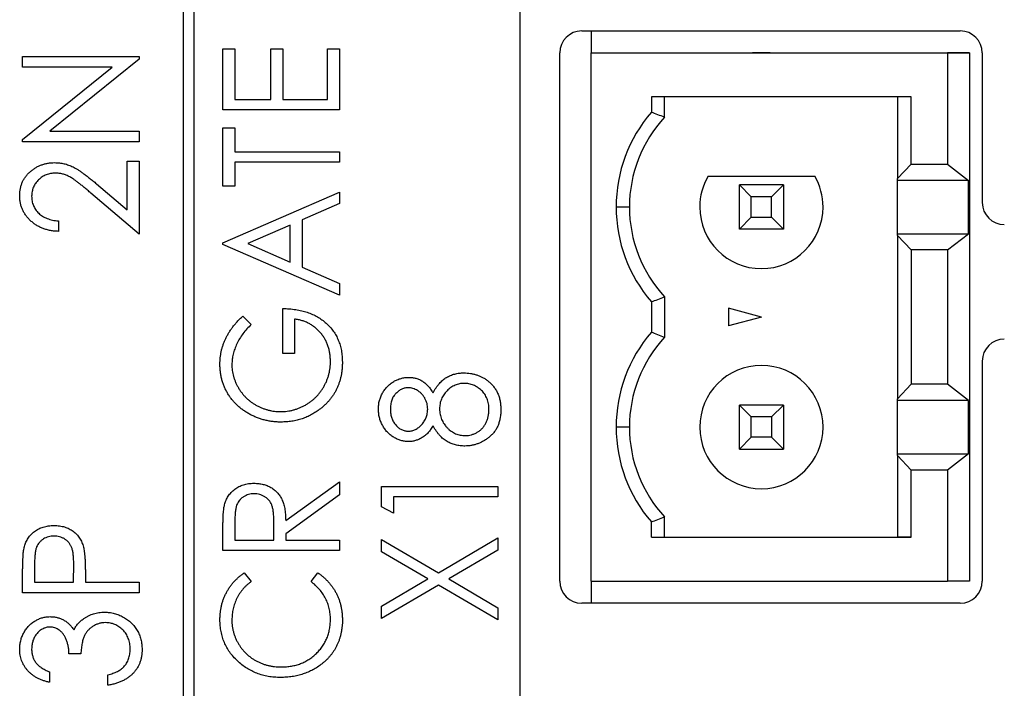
# Model space of a CAD drawing. Header units: millimetres. Extents: x 0 to 420, y 0 to 297.
# Tile 13 of 101: x 90 to 101, y 67 to 74. Entities that reach past the tile are written whole.
import ezdxf

# ---------------------------------------------------------------- set-up
doc = ezdxf.new("R2010")
doc.units = ezdxf.units.MM

msp = doc.modelspace()

# ---------------------------------------------------------------- linework, layer by layer
at = {"color": 7, "linetype": 'Continuous', "lineweight": 25}
for p, q in [((92.186, 59.736), (92.186, 91.236)), ((92.061, 91.111), (92.061, 59.861)), ((95.886, 81.361), (95.886, 52.861)), ((96.589, 74.111), (100.889, 74.111)), ((96.695, 74.111), (96.695, 73.861)), ((92.513, 73.213), (92.513, 73.908)), ((92.513, 73.908), (92.649, 73.908)), ((92.649, 73.908), (92.649, 73.332)), ((93.056, 73.332), (93.056, 73.908)), ((93.056, 73.908), (93.192, 73.908)), ((93.192, 73.908), (93.192, 73.332)), ((93.7, 73.332), (93.7, 73.908)), ((93.7, 73.908), (93.836, 73.908)), ((93.836, 73.908), (93.836, 73.213)), ((96.339, 67.861), (96.339, 73.861)), ((96.695, 73.861), (100.745, 73.861)), ((96.695, 67.861), (96.695, 73.861)), ((96.695, 73.861), (100.53, 73.861)), ((98.529, 73.861), (98.73, 73.861)), ((98.63, 73.861), (98.529, 73.861)), ((98.73, 73.861), (98.63, 73.861)), ((100.53, 73.861), (100.995, 73.861)), ((100.745, 73.861), (100.745, 72.598)), ((100.995, 73.861), (100.745, 73.861)), ((100.995, 73.861), (100.995, 67.861)), ((101.139, 73.861), (101.139, 72.161)), ((90.238, 73.7), (90.238, 73.819)), ((90.238, 73.819), (91.561, 73.819)), ((91.561, 73.792), (90.548, 72.971)), ((91.561, 73.819), (91.561, 73.792)), ((90.238, 72.877), (91.254, 73.7)), ((91.254, 73.7), (90.238, 73.7)), ((92.649, 73.332), (93.056, 73.332)), ((93.192, 73.332), (93.7, 73.332)), ((100.332, 73.361), (97.38, 73.361)), ((97.38, 73.361), (97.38, 73.188)), ((97.53, 73.13), (97.53, 73.361)), ((100.177, 73.361), (100.177, 72.433)), ((100.332, 72.598), (100.332, 73.361)), ((93.836, 73.213), (92.513, 73.213)), ((90.548, 72.971), (91.561, 72.971)), ((91.561, 72.971), (91.561, 72.852)), ((92.513, 72.348), (92.513, 73.009)), ((92.513, 73.009), (92.649, 73.009)), ((92.649, 73.009), (92.649, 72.738)), ((90.238, 72.852), (90.238, 72.877)), ((91.561, 72.852), (90.238, 72.852)), ((92.649, 72.738), (93.836, 72.738)), ((93.836, 72.738), (93.836, 72.619)), ((91.425, 72.632), (91.561, 72.632)), ((91.425, 72.077), (91.425, 72.632)), ((91.561, 72.632), (91.561, 71.801)), ((93.836, 72.619), (92.649, 72.619)), ((92.649, 72.619), (92.649, 72.348)), ((100.177, 72.433), (100.332, 72.598)), ((100.332, 72.598), (100.745, 72.598)), ((100.745, 72.598), (100.982, 72.413)), ((91.077, 72.375), (91.425, 72.077)), ((98.024, 72.461), (99.236, 72.461)), ((100.177, 72.413), (100.177, 72.433)), ((100.982, 72.413), (100.177, 72.413)), ((100.177, 71.808), (100.177, 72.413)), ((100.982, 71.808), (100.982, 72.413)), ((91.561, 71.801), (91.014, 72.268)), ((92.649, 72.348), (92.513, 72.348)), ((92.513, 71.703), (93.836, 72.28)), ((93.836, 72.28), (93.836, 72.149)), ((98.514, 72.227), (98.38, 72.361)), ((98.38, 71.861), (98.38, 72.361)), ((98.88, 72.361), (98.38, 72.361)), ((98.746, 72.227), (98.88, 72.361)), ((98.88, 72.361), (98.88, 71.861)), ((93.836, 72.149), (93.412, 71.964)), ((98.514, 71.995), (98.514, 72.227)), ((98.746, 72.227), (98.514, 72.227)), ((98.746, 71.995), (98.746, 72.227)), ((97.13, 72.111), (96.98, 72.111)), ((90.645, 71.953), (90.645, 71.834)), ((93.412, 71.964), (93.412, 71.426)), ((98.38, 71.861), (98.514, 71.995)), ((98.514, 71.995), (98.746, 71.995)), ((98.88, 71.861), (98.746, 71.995)), ((93.276, 71.905), (92.795, 71.695)), ((93.276, 71.485), (93.276, 71.905)), ((98.88, 71.861), (98.38, 71.861)), ((92.513, 71.686), (92.513, 71.703)), ((100.177, 71.789), (100.177, 71.808)), ((100.177, 71.808), (100.982, 71.808)), ((100.332, 71.623), (100.177, 71.789)), ((100.177, 71.789), (100.177, 69.933)), ((100.745, 71.623), (100.982, 71.808)), ((93.836, 71.11), (92.513, 71.686)), ((92.795, 71.695), (93.276, 71.485)), ((100.332, 71.623), (100.332, 70.098)), ((100.745, 71.623), (100.332, 71.623)), ((100.745, 71.623), (100.745, 70.098)), ((93.412, 71.426), (93.836, 71.241)), ((93.836, 71.241), (93.836, 71.11)), ((97.38, 71.034), (97.38, 70.688)), ((97.53, 71.091), (97.53, 70.63)), ((93.192, 70.448), (93.192, 70.957)), ((98.63, 70.861), (98.255, 70.961)), ((98.255, 70.961), (98.255, 70.76)), ((92.739, 70.872), (92.835, 70.777)), ((93.327, 70.838), (93.327, 70.448)), ((98.63, 70.861), (98.255, 70.76)), ((93.327, 70.448), (93.192, 70.448)), ((101.139, 70.361), (101.139, 67.861)), ((100.177, 69.933), (100.332, 70.098)), ((100.745, 70.098), (100.332, 70.098)), ((100.982, 69.913), (100.745, 70.098)), ((100.177, 69.913), (100.177, 69.933)), ((100.982, 69.913), (100.177, 69.913)), ((100.177, 69.308), (100.177, 69.913)), ((100.982, 69.308), (100.982, 69.913)), ((98.38, 69.361), (98.38, 69.861)), ((98.38, 69.861), (98.514, 69.727)), ((98.88, 69.861), (98.38, 69.861)), ((98.746, 69.727), (98.88, 69.861)), ((98.88, 69.861), (98.88, 69.361)), ((98.514, 69.495), (98.514, 69.727)), ((98.746, 69.727), (98.514, 69.727)), ((98.746, 69.727), (98.746, 69.495)), ((97.13, 69.611), (96.98, 69.611)), ((98.514, 69.495), (98.38, 69.361)), ((98.746, 69.495), (98.514, 69.495)), ((98.746, 69.495), (98.88, 69.361)), ((98.38, 69.361), (98.88, 69.361)), ((100.177, 69.289), (100.177, 69.308)), ((100.177, 69.308), (100.982, 69.308)), ((100.332, 69.123), (100.177, 69.289)), ((100.177, 69.289), (100.177, 68.361)), ((100.982, 69.308), (100.745, 69.123)), ((100.332, 68.361), (100.332, 69.123)), ((100.745, 69.123), (100.332, 69.123)), ((100.745, 69.123), (100.745, 67.861)), ((93.226, 68.549), (93.836, 68.99)), ((93.836, 68.99), (93.836, 68.84)), ((94.313, 68.704), (94.313, 68.938)), ((94.313, 68.938), (95.636, 68.938)), ((95.636, 68.938), (95.636, 68.819)), ((93.836, 68.84), (93.226, 68.399)), ((95.636, 68.819), (94.449, 68.819)), ((94.449, 68.819), (94.449, 68.633)), ((94.449, 68.633), (94.313, 68.704)), ((97.53, 68.361), (97.53, 68.591)), ((92.649, 68.548), (92.649, 68.328)), ((93.09, 68.328), (93.092, 68.543)), ((97.38, 68.361), (97.38, 68.534)), ((92.513, 68.21), (92.513, 68.453)), ((93.226, 68.399), (93.226, 68.328)), ((94.96, 67.957), (95.636, 68.353)), ((95.636, 68.353), (95.636, 68.213)), ((97.38, 68.361), (100.332, 68.361)), ((97.38, 68.361), (97.53, 68.361)), ((97.53, 68.361), (100.177, 68.361)), ((100.332, 68.361), (100.177, 68.361)), ((92.649, 68.328), (93.09, 68.328)), ((93.226, 68.328), (93.836, 68.328)), ((93.836, 68.328), (93.836, 68.21)), ((94.313, 68.196), (94.313, 68.336)), ((94.313, 68.336), (94.96, 67.957)), ((93.836, 68.21), (92.513, 68.21)), ((94.841, 67.886), (94.313, 68.196)), ((95.636, 68.213), (95.08, 67.886)), ((90.374, 68.068), (90.374, 67.848)), ((90.815, 67.848), (90.818, 68.059)), ((90.238, 67.729), (90.238, 67.973)), ((90.951, 67.936), (90.951, 67.848)), ((92.756, 67.955), (92.835, 67.858)), ((93.514, 67.858), (93.593, 67.955)), ((90.374, 67.848), (90.815, 67.848)), ((90.951, 67.848), (91.561, 67.848)), ((91.561, 67.848), (91.561, 67.729)), ((94.313, 67.577), (94.841, 67.886)), ((94.96, 67.816), (94.313, 67.437)), ((95.636, 67.42), (94.96, 67.816)), ((95.08, 67.886), (95.636, 67.56)), ((96.695, 67.861), (96.695, 67.611)), ((96.695, 67.861), (100.745, 67.861)), ((100.995, 67.861), (100.745, 67.861)), ((91.561, 67.729), (90.238, 67.729)), ((94.313, 67.437), (94.313, 67.577)), ((95.636, 67.56), (95.636, 67.42)), ((100.889, 67.611), (96.589, 67.611)), ((90.9, 67.034), (90.764, 67.034)), ((90.543, 66.83), (90.543, 66.712)), ((91.205, 66.678), (91.205, 66.796))]:
    msp.add_line(p, q, dxfattribs=at)
for centre, radius, start, end in [((96.589, 73.861), 0.25, 90, 180), ((100.889, 73.861), 0.25, 0, 90), ((98.63, 72.111), 1.65, 139.2509, 180), ((98.63, 72.111), 1.5, 137.1666, 180), ((98.63, 72.111), 0.7, 150, 180), ((98.63, 72.111), 0.7, 0, 30), ((101.389, 72.161), 0.25, 180, 270), ((98.63, 72.111), 1.65, 180, 220.7491), ((98.63, 72.111), 1.5, 180, 222.8334), ((98.63, 72.111), 0.7, 180, 0), ((98.63, 69.611), 1.65, 139.2509, 180), ((98.63, 69.611), 1.5, 137.1666, 180), ((101.389, 70.361), 0.25, 90, 180), ((98.63, 69.611), 0.7, 0, 180), ((98.63, 69.611), 0.7, 0, 180), ((98.63, 69.611), 1.65, 180, 220.7491), ((98.63, 69.611), 1.5, 180, 222.8334), ((98.63, 69.611), 0.7, 180, 0), ((96.589, 67.861), 0.25, 180, 270), ((100.889, 67.861), 0.25, 270, 0)]:
    msp.add_arc(centre, radius, start, end, dxfattribs=at)
for points in [[(97.53, 73.13), (97.48, 73.15), (97.43, 73.169), (97.38, 73.188)], [(97.38, 71.034), (97.43, 71.052), (97.48, 71.071), (97.53, 71.091)], [(97.53, 70.63), (97.48, 70.65), (97.43, 70.669), (97.38, 70.688)], [(97.38, 68.534), (97.43, 68.552), (97.48, 68.571), (97.53, 68.591)]]:
    msp.add_open_spline(points, degree=3, dxfattribs=at)
for points, knots in [([(90.204, 72.239), (90.205, 72.253), (90.205, 72.28), (90.211, 72.319), (90.22, 72.356), (90.233, 72.391), (90.249, 72.425), (90.27, 72.455), (90.294, 72.484), (90.322, 72.511), (90.351, 72.535), (90.383, 72.557), (90.416, 72.575), (90.45, 72.589), (90.486, 72.601), (90.522, 72.609), (90.561, 72.614), (90.586, 72.614), (90.6, 72.615)], [0, 0, 0, 0, 0.067106, 0.131744, 0.194458, 0.255749, 0.316097, 0.376704, 0.438236, 0.501646, 0.565077, 0.627495, 0.688465, 0.749509, 0.810355, 0.872348, 0.935088, 1, 1, 1, 1]), ([(90.6, 72.615), (90.618, 72.614), (90.655, 72.613), (90.709, 72.604), (90.761, 72.588), (90.803, 72.57), (90.837, 72.551), (90.865, 72.535), (90.895, 72.515), (90.927, 72.493), (90.961, 72.467), (90.998, 72.439), (91.037, 72.408), (91.063, 72.386), (91.077, 72.375)], [0, 0, 0, 0, 0.10151, 0.200837, 0.299625, 0.399332, 0.452699, 0.511826, 0.577323, 0.649147, 0.727119, 0.811496, 0.9029, 1, 1, 1, 1]), ([(90.608, 72.496), (90.599, 72.496), (90.581, 72.495), (90.555, 72.491), (90.53, 72.486), (90.506, 72.477), (90.483, 72.467), (90.46, 72.453), (90.439, 72.438), (90.419, 72.42), (90.401, 72.401), (90.384, 72.38), (90.371, 72.358), (90.359, 72.335), (90.351, 72.312), (90.345, 72.286), (90.341, 72.26), (90.34, 72.243), (90.34, 72.234)], [0, 0, 0, 0, 0.0648259, 0.1276936, 0.1890023, 0.2502617, 0.3116493, 0.3728593, 0.4359863, 0.5008059, 0.5654948, 0.6283785, 0.6891653, 0.7499455, 0.8108219, 0.8722785, 0.9351461, 1, 1, 1, 1]), ([(91.014, 72.268), (91.001, 72.279), (90.975, 72.301), (90.939, 72.332), (90.905, 72.36), (90.874, 72.385), (90.845, 72.406), (90.819, 72.425), (90.795, 72.44), (90.768, 72.457), (90.734, 72.472), (90.693, 72.486), (90.651, 72.494), (90.622, 72.495), (90.608, 72.496)], [0, 0, 0, 0, 0.1089127, 0.2096152, 0.3017648, 0.3853909, 0.4609786, 0.528012, 0.5871407, 0.6380236, 0.7303949, 0.8206903, 0.9096583, 1, 1, 1, 1]), ([(90.645, 71.834), (90.629, 71.835), (90.599, 71.836), (90.553, 71.843), (90.51, 71.853), (90.47, 71.866), (90.431, 71.883), (90.394, 71.904), (90.36, 71.927), (90.328, 71.954), (90.299, 71.984), (90.274, 72.015), (90.252, 72.048), (90.235, 72.083), (90.221, 72.12), (90.211, 72.158), (90.205, 72.198), (90.205, 72.225), (90.204, 72.239)], [0, 0, 0, 0, 0.070894, 0.1392, 0.20487, 0.269234, 0.332081, 0.394901, 0.457202, 0.520113, 0.582517, 0.642738, 0.701734, 0.760045, 0.818157, 0.87726, 0.937527, 1, 1, 1, 1]), ([(90.34, 72.234), (90.34, 72.224), (90.341, 72.206), (90.344, 72.178), (90.351, 72.152), (90.36, 72.127), (90.371, 72.104), (90.385, 72.081), (90.401, 72.06), (90.42, 72.04), (90.441, 72.022), (90.464, 72.006), (90.489, 71.992), (90.517, 71.98), (90.546, 71.97), (90.577, 71.962), (90.611, 71.956), (90.633, 71.954), (90.645, 71.953)], [0, 0, 0, 0, 0.061535, 0.120681, 0.178642, 0.235332, 0.291867, 0.34862, 0.406764, 0.466093, 0.52635, 0.587062, 0.649555, 0.7136, 0.780456, 0.850261, 0.923173, 1, 1, 1, 1]), ([(93.192, 70.957), (93.217, 70.957), (93.266, 70.955), (93.339, 70.947), (93.407, 70.934), (93.471, 70.916), (93.531, 70.893), (93.587, 70.864), (93.639, 70.83), (93.687, 70.792), (93.73, 70.749), (93.768, 70.702), (93.799, 70.652), (93.825, 70.598), (93.846, 70.541), (93.86, 70.48), (93.868, 70.416), (93.869, 70.372), (93.87, 70.35)], [0, 0, 0, 0, 0.073864, 0.144487, 0.211802, 0.276497, 0.339088, 0.400144, 0.4602, 0.520215, 0.57934, 0.637339, 0.694979, 0.752576, 0.811427, 0.871645, 0.934387, 1, 1, 1, 1]), ([(92.479, 70.324), (92.479, 70.337), (92.48, 70.362), (92.483, 70.399), (92.488, 70.436), (92.494, 70.472), (92.503, 70.507), (92.514, 70.542), (92.526, 70.577), (92.541, 70.611), (92.558, 70.644), (92.576, 70.678), (92.598, 70.711), (92.621, 70.744), (92.647, 70.776), (92.676, 70.809), (92.706, 70.841), (92.728, 70.862), (92.739, 70.872)], [0, 0, 0, 0, 0.060202, 0.120138, 0.179117, 0.237718, 0.296203, 0.354655, 0.41284, 0.47188, 0.531581, 0.592872, 0.65541, 0.720095, 0.786743, 0.855833, 0.926576, 1, 1, 1, 1]), ([(93.734, 70.358), (93.734, 70.374), (93.733, 70.405), (93.728, 70.45), (93.719, 70.493), (93.707, 70.535), (93.691, 70.575), (93.671, 70.612), (93.648, 70.648), (93.622, 70.682), (93.592, 70.713), (93.561, 70.742), (93.527, 70.766), (93.491, 70.788), (93.453, 70.806), (93.413, 70.82), (93.371, 70.832), (93.342, 70.836), (93.327, 70.838)], [0, 0, 0, 0, 0.067953, 0.133617, 0.197414, 0.259915, 0.321533, 0.382783, 0.444393, 0.506704, 0.568851, 0.629985, 0.69037, 0.750238, 0.810981, 0.872269, 0.935356, 1, 1, 1, 1]), ([(92.835, 70.777), (92.818, 70.76), (92.784, 70.727), (92.74, 70.673), (92.702, 70.616), (92.671, 70.558), (92.646, 70.499), (92.628, 70.44), (92.617, 70.382), (92.616, 70.343), (92.615, 70.324)], [0, 0, 0, 0, 0.139733, 0.274631, 0.40526, 0.533517, 0.657683, 0.775761, 0.889731, 1, 1, 1, 1]), ([(93.169, 69.787), (93.181, 69.787), (93.205, 69.787), (93.242, 69.791), (93.278, 69.797), (93.313, 69.805), (93.348, 69.816), (93.382, 69.829), (93.416, 69.844), (93.45, 69.861), (93.482, 69.881), (93.512, 69.902), (93.541, 69.925), (93.568, 69.951), (93.594, 69.977), (93.617, 70.006), (93.639, 70.037), (93.659, 70.069), (93.676, 70.102), (93.692, 70.136), (93.705, 70.171), (93.716, 70.207), (93.724, 70.244), (93.73, 70.281), (93.734, 70.32), (93.734, 70.345), (93.734, 70.358)], [0, 0, 0, 0, 0.040907, 0.081712, 0.122241, 0.162706, 0.203489, 0.244654, 0.286171, 0.328317, 0.370597, 0.412275, 0.453784, 0.494667, 0.535955, 0.577234, 0.619084, 0.661266, 0.70355, 0.745581, 0.787579, 0.829299, 0.871274, 0.913558, 0.956427, 1, 1, 1, 1]), ([(93.174, 69.668), (93.159, 69.668), (93.128, 69.669), (93.082, 69.673), (93.037, 69.679), (92.992, 69.689), (92.949, 69.701), (92.906, 69.716), (92.865, 69.733), (92.824, 69.753), (92.785, 69.775), (92.747, 69.8), (92.712, 69.826), (92.679, 69.854), (92.649, 69.885), (92.62, 69.917), (92.594, 69.951), (92.57, 69.987), (92.549, 70.025), (92.53, 70.064), (92.515, 70.105), (92.501, 70.146), (92.492, 70.189), (92.485, 70.233), (92.48, 70.278), (92.479, 70.309), (92.479, 70.324)], [0, 0, 0, 0, 0.04375, 0.086898, 0.129594, 0.1718, 0.214056, 0.256096, 0.298644, 0.341206, 0.383707, 0.425333, 0.466332, 0.507029, 0.547265, 0.5874, 0.627805, 0.668535, 0.709372, 0.749828, 0.790342, 0.831209, 0.872257, 0.914047, 0.956499, 1, 1, 1, 1]), ([(92.615, 70.324), (92.615, 70.312), (92.615, 70.289), (92.619, 70.254), (92.625, 70.22), (92.633, 70.186), (92.644, 70.153), (92.657, 70.119), (92.672, 70.087), (92.69, 70.055), (92.71, 70.024), (92.731, 69.995), (92.754, 69.967), (92.779, 69.941), (92.806, 69.917), (92.834, 69.895), (92.864, 69.875), (92.895, 69.857), (92.928, 69.84), (92.961, 69.826), (92.995, 69.814), (93.028, 69.804), (93.063, 69.796), (93.098, 69.791), (93.133, 69.787), (93.157, 69.787), (93.169, 69.787)], [0, 0, 0, 0, 0.040861, 0.081625, 0.122421, 0.16287, 0.203773, 0.245316, 0.287392, 0.330188, 0.373022, 0.41529, 0.457243, 0.499037, 0.540664, 0.58232, 0.624456, 0.667174, 0.709794, 0.751641, 0.79333, 0.834644, 0.875554, 0.916863, 0.958211, 1, 1, 1, 1]), ([(93.87, 70.35), (93.87, 70.336), (93.869, 70.309), (93.866, 70.268), (93.862, 70.229), (93.855, 70.191), (93.846, 70.154), (93.835, 70.118), (93.822, 70.083), (93.808, 70.049), (93.791, 70.016), (93.773, 69.985), (93.752, 69.954), (93.729, 69.925), (93.705, 69.896), (93.678, 69.869), (93.65, 69.843), (93.63, 69.827), (93.62, 69.819)], [0, 0, 0, 0, 0.06786, 0.134132, 0.198965, 0.262597, 0.325146, 0.3865, 0.447578, 0.507762, 0.567858, 0.627895, 0.688079, 0.748875, 0.810239, 0.872356, 0.935747, 1, 1, 1, 1]), ([(94.279, 69.817), (94.28, 69.833), (94.281, 69.865), (94.29, 69.912), (94.305, 69.956), (94.325, 69.999), (94.351, 70.038), (94.381, 70.073), (94.415, 70.104), (94.453, 70.13), (94.493, 70.15), (94.536, 70.165), (94.579, 70.174), (94.608, 70.175), (94.622, 70.176)], [0, 0, 0, 0, 0.087232, 0.172427, 0.257616, 0.343034, 0.4283, 0.511889, 0.594344, 0.678136, 0.76075, 0.84139, 0.92045, 1, 1, 1, 1]), ([(94.622, 70.176), (94.637, 70.176), (94.665, 70.175), (94.706, 70.166), (94.745, 70.152), (94.781, 70.133), (94.814, 70.108), (94.845, 70.077), (94.874, 70.041), (94.891, 70.014), (94.899, 70)], [0, 0, 0, 0, 0.1246928, 0.2446228, 0.3622423, 0.4801474, 0.6004583, 0.7254064, 0.8587054, 1, 1, 1, 1]), ([(94.899, 70), (94.905, 70.01), (94.916, 70.03), (94.933, 70.058), (94.952, 70.083), (94.971, 70.106), (94.991, 70.127), (95.011, 70.146), (95.032, 70.162), (95.06, 70.18), (95.098, 70.199), (95.146, 70.215), (95.198, 70.225), (95.233, 70.226), (95.251, 70.227)], [0, 0, 0, 0, 0.0780452, 0.1526146, 0.223262, 0.2909559, 0.355325, 0.4176257, 0.4769076, 0.534534, 0.6475207, 0.761304, 0.8782547, 1, 1, 1, 1]), ([(95.251, 70.227), (95.264, 70.227), (95.289, 70.226), (95.326, 70.221), (95.362, 70.214), (95.397, 70.204), (95.431, 70.191), (95.463, 70.175), (95.495, 70.157), (95.515, 70.142), (95.525, 70.134)], [0, 0, 0, 0, 0.129553, 0.256356, 0.381025, 0.503667, 0.6269, 0.749143, 0.873737, 1, 1, 1, 1]), ([(95.525, 70.134), (95.536, 70.125), (95.559, 70.105), (95.589, 70.072), (95.614, 70.036), (95.635, 69.996), (95.651, 69.954), (95.662, 69.909), (95.669, 69.86), (95.67, 69.827), (95.67, 69.81)], [0, 0, 0, 0, 0.122641, 0.242661, 0.361411, 0.481244, 0.603312, 0.729266, 0.861221, 1, 1, 1, 1]), ([(94.618, 70.057), (94.612, 70.057), (94.599, 70.057), (94.581, 70.054), (94.563, 70.049), (94.545, 70.042), (94.528, 70.033), (94.511, 70.022), (94.495, 70.009), (94.478, 69.994), (94.464, 69.978), (94.45, 69.959), (94.439, 69.939), (94.43, 69.917), (94.424, 69.893), (94.418, 69.867), (94.416, 69.839), (94.415, 69.821), (94.415, 69.811)], [0, 0, 0, 0, 0.052892, 0.104861, 0.156461, 0.209915, 0.264475, 0.320383, 0.378702, 0.440292, 0.502986, 0.565931, 0.631168, 0.69788, 0.767558, 0.840346, 0.91813, 1, 1, 1, 1]), ([(94.839, 69.815), (94.839, 69.826), (94.838, 69.847), (94.832, 69.878), (94.822, 69.908), (94.809, 69.936), (94.793, 69.963), (94.773, 69.987), (94.75, 70.008), (94.725, 70.026), (94.699, 70.039), (94.672, 70.05), (94.645, 70.056), (94.627, 70.057), (94.618, 70.057)], [0, 0, 0, 0, 0.087185, 0.173538, 0.259581, 0.347289, 0.434973, 0.520191, 0.604029, 0.688633, 0.772056, 0.850297, 0.925899, 1, 1, 1, 1]), ([(95.253, 70.108), (95.244, 70.108), (95.226, 70.107), (95.2, 70.103), (95.175, 70.097), (95.15, 70.087), (95.126, 70.075), (95.103, 70.06), (95.08, 70.043), (95.059, 70.023), (95.039, 70.002), (95.022, 69.979), (95.007, 69.955), (94.995, 69.929), (94.986, 69.903), (94.979, 69.876), (94.975, 69.847), (94.975, 69.828), (94.975, 69.818)], [0, 0, 0, 0, 0.0607153, 0.1196582, 0.1786371, 0.2377148, 0.2975386, 0.3590521, 0.4221988, 0.4878296, 0.5538978, 0.6184644, 0.6811729, 0.7436698, 0.8060987, 0.8691137, 0.9339398, 1, 1, 1, 1]), ([(95.534, 69.811), (95.534, 69.822), (95.534, 69.844), (95.53, 69.875), (95.523, 69.905), (95.514, 69.933), (95.502, 69.96), (95.487, 69.984), (95.47, 70.007), (95.45, 70.028), (95.429, 70.047), (95.407, 70.063), (95.383, 70.077), (95.359, 70.088), (95.334, 70.097), (95.308, 70.104), (95.281, 70.107), (95.262, 70.108), (95.253, 70.108)], [0, 0, 0, 0, 0.07246, 0.141932, 0.208401, 0.273058, 0.335808, 0.397893, 0.459985, 0.52308, 0.585468, 0.646407, 0.705612, 0.763909, 0.821613, 0.880053, 0.939113, 1, 1, 1, 1]), ([(93.62, 69.819), (93.604, 69.807), (93.572, 69.783), (93.52, 69.752), (93.467, 69.726), (93.412, 69.705), (93.355, 69.688), (93.297, 69.677), (93.236, 69.669), (93.195, 69.669), (93.174, 69.668)], [0, 0, 0, 0, 0.125941, 0.250122, 0.372733, 0.495399, 0.61855, 0.743104, 0.87001, 1, 1, 1, 1]), ([(94.619, 69.447), (94.605, 69.447), (94.576, 69.449), (94.534, 69.458), (94.493, 69.474), (94.452, 69.495), (94.414, 69.521), (94.38, 69.553), (94.35, 69.59), (94.325, 69.63), (94.304, 69.674), (94.29, 69.72), (94.281, 69.768), (94.28, 69.801), (94.279, 69.817)], [0, 0, 0, 0, 0.075898, 0.152361, 0.231582, 0.313764, 0.397876, 0.481065, 0.564927, 0.651306, 0.738407, 0.824672, 0.911311, 1, 1, 1, 1]), ([(94.415, 69.811), (94.415, 69.802), (94.416, 69.785), (94.418, 69.76), (94.423, 69.737), (94.43, 69.714), (94.439, 69.693), (94.449, 69.672), (94.461, 69.653), (94.476, 69.635), (94.491, 69.619), (94.507, 69.604), (94.524, 69.592), (94.542, 69.583), (94.561, 69.575), (94.58, 69.569), (94.6, 69.566), (94.614, 69.566), (94.621, 69.565)], [0, 0, 0, 0, 0.0729957, 0.1426084, 0.210916, 0.2768553, 0.3412606, 0.4054979, 0.4694891, 0.5341133, 0.5978095, 0.6579498, 0.7161764, 0.7731382, 0.8295284, 0.885346, 0.9418735, 1, 1, 1, 1]), ([(94.621, 69.565), (94.628, 69.566), (94.641, 69.566), (94.661, 69.57), (94.681, 69.576), (94.7, 69.584), (94.719, 69.595), (94.737, 69.607), (94.755, 69.623), (94.772, 69.64), (94.787, 69.659), (94.801, 69.679), (94.813, 69.7), (94.822, 69.721), (94.83, 69.744), (94.835, 69.767), (94.838, 69.791), (94.839, 69.807), (94.839, 69.815)], [0, 0, 0, 0, 0.056616, 0.111922, 0.167884, 0.224708, 0.283151, 0.34408, 0.407772, 0.474921, 0.54286, 0.609016, 0.67358, 0.738498, 0.801995, 0.866705, 0.932523, 1, 1, 1, 1]), ([(94.975, 69.818), (94.975, 69.807), (94.975, 69.786), (94.98, 69.756), (94.986, 69.727), (94.996, 69.699), (95.009, 69.673), (95.024, 69.647), (95.042, 69.624), (95.062, 69.601), (95.084, 69.581), (95.107, 69.563), (95.131, 69.548), (95.156, 69.536), (95.182, 69.526), (95.209, 69.52), (95.237, 69.515), (95.256, 69.515), (95.266, 69.515)], [0, 0, 0, 0, 0.067596, 0.132929, 0.196397, 0.259393, 0.321589, 0.384465, 0.447689, 0.51278, 0.577452, 0.639772, 0.700413, 0.760058, 0.819311, 0.878362, 0.938641, 1, 1, 1, 1]), ([(95.67, 69.81), (95.67, 69.793), (95.669, 69.761), (95.663, 69.715), (95.653, 69.671), (95.639, 69.631), (95.621, 69.593), (95.599, 69.559), (95.573, 69.528), (95.543, 69.5), (95.511, 69.476), (95.478, 69.455), (95.444, 69.437), (95.409, 69.422), (95.373, 69.41), (95.337, 69.402), (95.299, 69.397), (95.274, 69.396), (95.262, 69.396)], [0, 0, 0, 0, 0.075685, 0.147388, 0.21543, 0.280739, 0.344012, 0.406031, 0.467816, 0.530525, 0.592889, 0.653222, 0.712146, 0.770064, 0.827275, 0.884378, 0.941815, 1, 1, 1, 1]), ([(95.266, 69.515), (95.277, 69.515), (95.301, 69.516), (95.336, 69.523), (95.369, 69.535), (95.402, 69.551), (95.432, 69.571), (95.458, 69.596), (95.482, 69.624), (95.501, 69.656), (95.516, 69.691), (95.526, 69.728), (95.533, 69.769), (95.534, 69.797), (95.534, 69.811)], [0, 0, 0, 0, 0.0794917, 0.1573807, 0.236934, 0.3176676, 0.3990926, 0.4790851, 0.5597949, 0.6421184, 0.7266777, 0.8139967, 0.9045884, 1, 1, 1, 1]), ([(94.899, 69.627), (94.891, 69.613), (94.874, 69.585), (94.845, 69.548), (94.812, 69.517), (94.777, 69.491), (94.739, 69.471), (94.7, 69.457), (94.66, 69.448), (94.633, 69.447), (94.619, 69.447)], [0, 0, 0, 0, 0.141592, 0.276063, 0.403302, 0.527299, 0.647677, 0.765094, 0.881778, 1, 1, 1, 1]), ([(95.262, 69.396), (95.243, 69.396), (95.207, 69.398), (95.155, 69.407), (95.106, 69.424), (95.066, 69.442), (95.037, 69.461), (95.015, 69.477), (94.994, 69.497), (94.974, 69.518), (94.954, 69.542), (94.935, 69.568), (94.916, 69.596), (94.905, 69.617), (94.899, 69.627)], [0, 0, 0, 0, 0.120756, 0.236813, 0.35026, 0.46331, 0.521154, 0.58056, 0.64281, 0.707476, 0.775704, 0.846526, 0.921479, 1, 1, 1, 1]), ([(92.531, 68.728), (92.534, 68.737), (92.538, 68.755), (92.548, 68.78), (92.56, 68.804), (92.573, 68.827), (92.589, 68.848), (92.607, 68.868), (92.626, 68.888), (92.648, 68.905), (92.67, 68.921), (92.695, 68.935), (92.72, 68.947), (92.747, 68.956), (92.775, 68.964), (92.805, 68.969), (92.835, 68.972), (92.856, 68.973), (92.867, 68.973)], [0, 0, 0, 0, 0.061387, 0.1214951, 0.1810892, 0.2400382, 0.2986442, 0.3579899, 0.4184412, 0.480043, 0.5418672, 0.6041732, 0.6666824, 0.7298994, 0.7945383, 0.8604552, 0.9292113, 1, 1, 1, 1]), ([(92.867, 68.973), (92.885, 68.972), (92.919, 68.971), (92.969, 68.962), (93.015, 68.947), (93.058, 68.927), (93.097, 68.9), (93.131, 68.869), (93.16, 68.832), (93.18, 68.798), (93.193, 68.767), (93.202, 68.742), (93.209, 68.715), (93.215, 68.686), (93.22, 68.655), (93.223, 68.621), (93.225, 68.586), (93.225, 68.562), (93.226, 68.549)], [0, 0, 0, 0, 0.083484, 0.162613, 0.23918, 0.314494, 0.388385, 0.460717, 0.533791, 0.609022, 0.648239, 0.690365, 0.734562, 0.781635, 0.831635, 0.884694, 0.940506, 1, 1, 1, 1]), ([(92.867, 68.854), (92.856, 68.854), (92.835, 68.853), (92.804, 68.846), (92.775, 68.836), (92.748, 68.821), (92.723, 68.803), (92.702, 68.781), (92.684, 68.758), (92.673, 68.735), (92.666, 68.716), (92.661, 68.698), (92.658, 68.679), (92.655, 68.657), (92.652, 68.633), (92.65, 68.607), (92.649, 68.578), (92.649, 68.558), (92.649, 68.548)], [0, 0, 0, 0, 0.074206, 0.146692, 0.218332, 0.29067, 0.362618, 0.431553, 0.499554, 0.567987, 0.604677, 0.646293, 0.69288, 0.744014, 0.799888, 0.86174, 0.928424, 1, 1, 1, 1]), ([(93.092, 68.543), (93.092, 68.553), (93.092, 68.572), (93.09, 68.6), (93.088, 68.627), (93.086, 68.651), (93.082, 68.673), (93.078, 68.693), (93.073, 68.711), (93.066, 68.732), (93.054, 68.755), (93.036, 68.781), (93.014, 68.803), (92.988, 68.821), (92.96, 68.836), (92.931, 68.846), (92.899, 68.853), (92.878, 68.854), (92.867, 68.854)], [0, 0, 0, 0, 0.068884, 0.133004, 0.192369, 0.247684, 0.298447, 0.344783, 0.387444, 0.426058, 0.498477, 0.568226, 0.638295, 0.709239, 0.781676, 0.852765, 0.925523, 1, 1, 1, 1]), ([(92.513, 68.453), (92.513, 68.469), (92.513, 68.5), (92.514, 68.545), (92.516, 68.585), (92.517, 68.622), (92.52, 68.654), (92.523, 68.683), (92.526, 68.707), (92.53, 68.721), (92.531, 68.728)], [0, 0, 0, 0, 0.176242, 0.33814, 0.484799, 0.617149, 0.734395, 0.837422, 0.92561, 1, 1, 1, 1]), ([(90.258, 68.255), (90.261, 68.264), (90.266, 68.281), (90.275, 68.305), (90.287, 68.328), (90.301, 68.35), (90.316, 68.371), (90.333, 68.391), (90.353, 68.409), (90.373, 68.426), (90.396, 68.442), (90.42, 68.456), (90.445, 68.467), (90.472, 68.476), (90.5, 68.484), (90.53, 68.489), (90.561, 68.492), (90.582, 68.492), (90.593, 68.492)], [0, 0, 0, 0, 0.060075, 0.119303, 0.178069, 0.236256, 0.294313, 0.353143, 0.412708, 0.473813, 0.535615, 0.597403, 0.660232, 0.723514, 0.789577, 0.856841, 0.927091, 1, 1, 1, 1]), ([(90.593, 68.492), (90.604, 68.492), (90.625, 68.492), (90.656, 68.489), (90.686, 68.484), (90.714, 68.477), (90.741, 68.467), (90.766, 68.456), (90.79, 68.443), (90.813, 68.428), (90.833, 68.411), (90.852, 68.392), (90.87, 68.372), (90.885, 68.35), (90.899, 68.327), (90.911, 68.302), (90.921, 68.276), (90.926, 68.257), (90.929, 68.248)], [0, 0, 0, 0, 0.0723093, 0.1413582, 0.2082071, 0.2723358, 0.3351426, 0.3961736, 0.4566676, 0.5166459, 0.5759293, 0.6349326, 0.6936926, 0.7527076, 0.8119619, 0.8731962, 0.9355036, 1, 1, 1, 1]), ([(90.594, 68.374), (90.583, 68.373), (90.562, 68.373), (90.531, 68.366), (90.501, 68.355), (90.474, 68.341), (90.449, 68.322), (90.427, 68.301), (90.409, 68.277), (90.398, 68.255), (90.391, 68.235), (90.387, 68.218), (90.383, 68.198), (90.38, 68.176), (90.377, 68.153), (90.375, 68.127), (90.374, 68.098), (90.374, 68.079), (90.374, 68.068)], [0, 0, 0, 0, 0.074091, 0.147068, 0.219176, 0.292487, 0.364821, 0.434086, 0.502842, 0.57172, 0.608354, 0.649905, 0.695817, 0.746872, 0.802658, 0.863186, 0.92915, 1, 1, 1, 1]), ([(90.818, 68.059), (90.818, 68.07), (90.818, 68.089), (90.816, 68.118), (90.815, 68.145), (90.812, 68.169), (90.808, 68.192), (90.805, 68.212), (90.8, 68.23), (90.792, 68.251), (90.78, 68.275), (90.763, 68.3), (90.74, 68.322), (90.715, 68.341), (90.687, 68.355), (90.657, 68.366), (90.626, 68.373), (90.604, 68.373), (90.594, 68.374)], [0, 0, 0, 0, 0.070231, 0.135127, 0.195896, 0.251444, 0.303058, 0.349556, 0.391936, 0.430093, 0.501229, 0.570517, 0.640124, 0.710955, 0.782914, 0.853735, 0.926014, 1, 1, 1, 1]), ([(90.238, 67.973), (90.238, 67.989), (90.238, 68.021), (90.239, 68.067), (90.241, 68.109), (90.243, 68.147), (90.245, 68.18), (90.249, 68.209), (90.253, 68.233), (90.256, 68.248), (90.258, 68.255)], [0, 0, 0, 0, 0.1765, 0.339032, 0.485753, 0.61857, 0.735674, 0.838185, 0.926155, 1, 1, 1, 1]), ([(90.929, 68.248), (90.931, 68.24), (90.934, 68.223), (90.939, 68.196), (90.942, 68.163), (90.945, 68.127), (90.948, 68.085), (90.949, 68.039), (90.95, 67.989), (90.951, 67.954), (90.951, 67.936)], [0, 0, 0, 0, 0.0752685, 0.1651737, 0.2681292, 0.385984, 0.5180597, 0.6644047, 0.8250346, 1, 1, 1, 1]), ([(92.479, 67.423), (92.479, 67.437), (92.48, 67.465), (92.483, 67.506), (92.489, 67.546), (92.497, 67.585), (92.507, 67.623), (92.52, 67.66), (92.535, 67.696), (92.552, 67.731), (92.571, 67.764), (92.592, 67.796), (92.615, 67.826), (92.639, 67.856), (92.666, 67.883), (92.694, 67.909), (92.724, 67.933), (92.745, 67.948), (92.756, 67.955)], [0, 0, 0, 0, 0.067002, 0.132942, 0.197212, 0.260814, 0.32354, 0.38588, 0.447839, 0.509647, 0.571537, 0.632443, 0.693319, 0.753787, 0.814645, 0.875557, 0.937659, 1, 1, 1, 1]), ([(93.593, 67.955), (93.603, 67.947), (93.625, 67.932), (93.655, 67.907), (93.684, 67.881), (93.71, 67.853), (93.735, 67.824), (93.758, 67.794), (93.779, 67.762), (93.798, 67.728), (93.815, 67.694), (93.83, 67.659), (93.842, 67.622), (93.852, 67.585), (93.86, 67.546), (93.866, 67.507), (93.869, 67.466), (93.87, 67.439), (93.87, 67.425)], [0, 0, 0, 0, 0.063576, 0.126691, 0.188634, 0.249942, 0.311426, 0.372445, 0.433495, 0.495161, 0.556733, 0.61789, 0.679838, 0.742002, 0.804922, 0.868441, 0.933689, 1, 1, 1, 1]), ([(92.835, 67.858), (92.827, 67.851), (92.809, 67.838), (92.785, 67.816), (92.761, 67.794), (92.74, 67.77), (92.72, 67.746), (92.702, 67.72), (92.686, 67.694), (92.666, 67.657), (92.645, 67.609), (92.628, 67.548), (92.617, 67.485), (92.616, 67.442), (92.615, 67.42)], [0, 0, 0, 0, 0.065249, 0.129752, 0.19303, 0.255253, 0.317083, 0.378287, 0.439499, 0.500949, 0.623295, 0.74628, 0.871322, 1, 1, 1, 1]), ([(93.734, 67.428), (93.734, 67.449), (93.732, 67.49), (93.722, 67.551), (93.705, 67.609), (93.68, 67.665), (93.649, 67.718), (93.611, 67.768), (93.566, 67.815), (93.531, 67.844), (93.514, 67.858)], [0, 0, 0, 0, 0.1259, 0.248079, 0.368237, 0.488157, 0.609636, 0.7344, 0.864047, 1, 1, 1, 1]), ([(90.204, 67.088), (90.205, 67.105), (90.206, 67.137), (90.215, 67.185), (90.23, 67.232), (90.251, 67.276), (90.276, 67.317), (90.306, 67.354), (90.341, 67.385), (90.379, 67.411), (90.42, 67.432), (90.462, 67.447), (90.504, 67.456), (90.533, 67.457), (90.548, 67.458)], [0, 0, 0, 0, 0.088152, 0.174818, 0.261298, 0.348501, 0.435009, 0.519029, 0.601423, 0.684099, 0.765985, 0.844847, 0.922235, 1, 1, 1, 1]), ([(90.548, 67.458), (90.562, 67.457), (90.589, 67.457), (90.629, 67.449), (90.667, 67.438), (90.702, 67.421), (90.736, 67.4), (90.767, 67.373), (90.795, 67.342), (90.812, 67.319), (90.82, 67.307)], [0, 0, 0, 0, 0.128961, 0.252356, 0.372719, 0.492297, 0.612547, 0.736291, 0.864891, 1, 1, 1, 1]), ([(90.933, 67.437), (90.942, 67.443), (90.959, 67.454), (90.987, 67.469), (91.015, 67.481), (91.044, 67.491), (91.074, 67.499), (91.105, 67.505), (91.136, 67.508), (91.157, 67.509), (91.168, 67.509)], [0, 0, 0, 0, 0.126046, 0.250947, 0.373622, 0.497176, 0.620273, 0.744382, 0.87147, 1, 1, 1, 1]), ([(91.168, 67.509), (91.187, 67.508), (91.224, 67.507), (91.278, 67.496), (91.331, 67.478), (91.382, 67.454), (91.43, 67.424), (91.473, 67.388), (91.51, 67.347), (91.54, 67.302), (91.565, 67.252), (91.582, 67.199), (91.593, 67.143), (91.594, 67.105), (91.595, 67.086)], [0, 0, 0, 0, 0.082872, 0.165142, 0.248491, 0.333462, 0.418329, 0.500365, 0.581906, 0.664008, 0.746485, 0.828958, 0.912783, 1, 1, 1, 1]), ([(90.547, 67.339), (90.541, 67.339), (90.527, 67.339), (90.507, 67.335), (90.487, 67.329), (90.469, 67.322), (90.451, 67.312), (90.433, 67.3), (90.417, 67.285), (90.401, 67.268), (90.387, 67.25), (90.374, 67.231), (90.364, 67.21), (90.355, 67.189), (90.348, 67.165), (90.344, 67.141), (90.341, 67.116), (90.34, 67.099), (90.34, 67.09)], [0, 0, 0, 0, 0.057394, 0.114053, 0.169167, 0.225526, 0.28177, 0.340286, 0.400705, 0.464133, 0.528975, 0.592775, 0.656538, 0.721493, 0.788012, 0.856179, 0.926456, 1, 1, 1, 1]), ([(90.764, 67.034), (90.764, 67.049), (90.763, 67.077), (90.757, 67.12), (90.747, 67.16), (90.734, 67.198), (90.717, 67.232), (90.699, 67.262), (90.677, 67.286), (90.654, 67.306), (90.629, 67.321), (90.603, 67.331), (90.576, 67.338), (90.557, 67.339), (90.547, 67.339)], [0, 0, 0, 0, 0.1058, 0.208102, 0.306952, 0.403845, 0.495836, 0.580279, 0.657016, 0.729335, 0.79901, 0.865583, 0.932309, 1, 1, 1, 1]), ([(90.82, 67.307), (90.827, 67.32), (90.84, 67.346), (90.867, 67.38), (90.897, 67.411), (90.921, 67.428), (90.933, 67.437)], [0, 0, 0, 0, 0.250334, 0.497098, 0.745903, 1, 1, 1, 1]), ([(91.179, 67.39), (91.167, 67.39), (91.143, 67.389), (91.107, 67.381), (91.072, 67.368), (91.039, 67.351), (91.008, 67.329), (90.981, 67.304), (90.958, 67.275), (90.943, 67.248), (90.932, 67.224), (90.925, 67.204), (90.919, 67.181), (90.914, 67.156), (90.909, 67.129), (90.905, 67.099), (90.902, 67.067), (90.9, 67.045), (90.9, 67.034)], [0, 0, 0, 0, 0.072483, 0.144336, 0.216269, 0.289826, 0.363748, 0.435901, 0.50742, 0.580162, 0.618838, 0.660808, 0.707132, 0.757253, 0.811151, 0.869953, 0.932709, 1, 1, 1, 1]), ([(91.459, 67.088), (91.459, 67.099), (91.459, 67.121), (91.454, 67.152), (91.448, 67.182), (91.439, 67.211), (91.427, 67.238), (91.413, 67.263), (91.396, 67.286), (91.376, 67.307), (91.355, 67.327), (91.332, 67.344), (91.309, 67.358), (91.285, 67.37), (91.26, 67.379), (91.234, 67.385), (91.207, 67.389), (91.189, 67.39), (91.179, 67.39)], [0, 0, 0, 0, 0.072637, 0.141726, 0.208269, 0.273118, 0.33605, 0.398784, 0.461462, 0.52466, 0.587471, 0.648301, 0.707284, 0.765509, 0.823088, 0.881207, 0.940024, 1, 1, 1, 1]), ([(93.167, 66.768), (93.143, 66.768), (93.096, 66.769), (93.028, 66.778), (92.962, 66.793), (92.899, 66.813), (92.839, 66.84), (92.782, 66.872), (92.728, 66.91), (92.677, 66.954), (92.631, 67.002), (92.59, 67.053), (92.556, 67.108), (92.528, 67.165), (92.506, 67.226), (92.491, 67.289), (92.481, 67.355), (92.48, 67.4), (92.479, 67.423)], [0, 0, 0, 0, 0.067236, 0.132194, 0.195391, 0.257388, 0.318778, 0.380515, 0.442528, 0.505942, 0.569171, 0.630524, 0.690882, 0.750747, 0.811024, 0.872201, 0.934998, 1, 1, 1, 1]), ([(92.615, 67.42), (92.615, 67.408), (92.615, 67.384), (92.619, 67.349), (92.625, 67.313), (92.633, 67.279), (92.644, 67.245), (92.657, 67.212), (92.672, 67.18), (92.69, 67.148), (92.709, 67.118), (92.73, 67.09), (92.753, 67.063), (92.778, 67.038), (92.804, 67.014), (92.831, 66.993), (92.861, 66.973), (92.892, 66.955), (92.923, 66.939), (92.957, 66.925), (92.991, 66.913), (93.026, 66.904), (93.062, 66.896), (93.099, 66.89), (93.137, 66.887), (93.163, 66.887), (93.176, 66.887)], [0, 0, 0, 0, 0.042054, 0.0833934, 0.124454, 0.1654607, 0.2063156, 0.2471139, 0.2885625, 0.3303155, 0.3720176, 0.4132567, 0.4539592, 0.4945366, 0.5349501, 0.5753974, 0.6165015, 0.6577588, 0.6993367, 0.7408771, 0.7825081, 0.8247854, 0.8674528, 0.9105418, 0.9548789, 1, 1, 1, 1]), ([(93.176, 66.887), (93.196, 66.887), (93.234, 66.888), (93.29, 66.895), (93.344, 66.907), (93.395, 66.924), (93.444, 66.946), (93.49, 66.972), (93.534, 67.003), (93.575, 67.039), (93.612, 67.079), (93.645, 67.121), (93.673, 67.166), (93.695, 67.214), (93.713, 67.264), (93.725, 67.316), (93.733, 67.371), (93.734, 67.409), (93.734, 67.428)], [0, 0, 0, 0, 0.067402, 0.132225, 0.195291, 0.256964, 0.318228, 0.379385, 0.441024, 0.503862, 0.566597, 0.627855, 0.688166, 0.748276, 0.808707, 0.870424, 0.93412, 1, 1, 1, 1]), ([(93.87, 67.425), (93.87, 67.412), (93.87, 67.386), (93.867, 67.348), (93.862, 67.31), (93.856, 67.274), (93.848, 67.239), (93.838, 67.205), (93.826, 67.172), (93.813, 67.14), (93.797, 67.109), (93.78, 67.079), (93.761, 67.05), (93.74, 67.022), (93.718, 66.996), (93.693, 66.97), (93.667, 66.945), (93.648, 66.93), (93.639, 66.922)], [0, 0, 0, 0, 0.068335, 0.135464, 0.200567, 0.264774, 0.327263, 0.389343, 0.450083, 0.510699, 0.570569, 0.630747, 0.691051, 0.751063, 0.812002, 0.873718, 0.936106, 1, 1, 1, 1]), ([(90.543, 66.712), (90.53, 66.715), (90.504, 66.721), (90.467, 66.733), (90.432, 66.747), (90.399, 66.763), (90.369, 66.781), (90.341, 66.802), (90.315, 66.824), (90.292, 66.848), (90.271, 66.874), (90.253, 66.901), (90.238, 66.93), (90.226, 66.959), (90.216, 66.99), (90.209, 67.022), (90.205, 67.055), (90.204, 67.077), (90.204, 67.088)], [0, 0, 0, 0, 0.074282, 0.144875, 0.213158, 0.279066, 0.342788, 0.405011, 0.466609, 0.527393, 0.58752, 0.646103, 0.704302, 0.762167, 0.820014, 0.878488, 0.938507, 1, 1, 1, 1]), ([(90.34, 67.09), (90.34, 67.076), (90.341, 67.048), (90.351, 67.008), (90.365, 66.971), (90.382, 66.943), (90.399, 66.922), (90.414, 66.907), (90.43, 66.893), (90.449, 66.879), (90.47, 66.866), (90.492, 66.853), (90.517, 66.841), (90.535, 66.834), (90.543, 66.83)], [0, 0, 0, 0, 0.120032, 0.233521, 0.344431, 0.454949, 0.511874, 0.57062, 0.63265, 0.698517, 0.767458, 0.840518, 0.917842, 1, 1, 1, 1]), ([(91.595, 67.086), (91.595, 67.072), (91.594, 67.047), (91.59, 67.009), (91.582, 66.973), (91.571, 66.938), (91.557, 66.906), (91.54, 66.874), (91.52, 66.845), (91.496, 66.817), (91.47, 66.792), (91.441, 66.768), (91.408, 66.747), (91.373, 66.728), (91.335, 66.712), (91.295, 66.698), (91.251, 66.686), (91.221, 66.681), (91.205, 66.678)], [0, 0, 0, 0, 0.063186, 0.124194, 0.183604, 0.241346, 0.298312, 0.355201, 0.412588, 0.470703, 0.529828, 0.58992, 0.651564, 0.715502, 0.78143, 0.850905, 0.923451, 1, 1, 1, 1]), ([(91.388, 66.889), (91.393, 66.896), (91.405, 66.909), (91.419, 66.931), (91.432, 66.954), (91.442, 66.978), (91.45, 67.004), (91.455, 67.03), (91.459, 67.059), (91.459, 67.078), (91.459, 67.088)], [0, 0, 0, 0, 0.121204, 0.241415, 0.361745, 0.482356, 0.605846, 0.732505, 0.863626, 1, 1, 1, 1]), ([(91.205, 66.796), (91.215, 66.799), (91.235, 66.804), (91.263, 66.814), (91.29, 66.824), (91.314, 66.835), (91.335, 66.847), (91.355, 66.86), (91.373, 66.874), (91.383, 66.884), (91.388, 66.889)], [0, 0, 0, 0, 0.152217, 0.296177, 0.431862, 0.55851, 0.677785, 0.79096, 0.898105, 1, 1, 1, 1]), ([(93.639, 66.922), (93.622, 66.91), (93.589, 66.885), (93.536, 66.854), (93.481, 66.827), (93.423, 66.806), (93.363, 66.789), (93.3, 66.776), (93.234, 66.769), (93.19, 66.768), (93.167, 66.768)], [0, 0, 0, 0, 0.122254, 0.24342, 0.364291, 0.486273, 0.609794, 0.736233, 0.865843, 1, 1, 1, 1])]:
    msp.add_open_spline(points, degree=3, knots=knots, dxfattribs=at)

doc.saveas('drawing.dxf')
